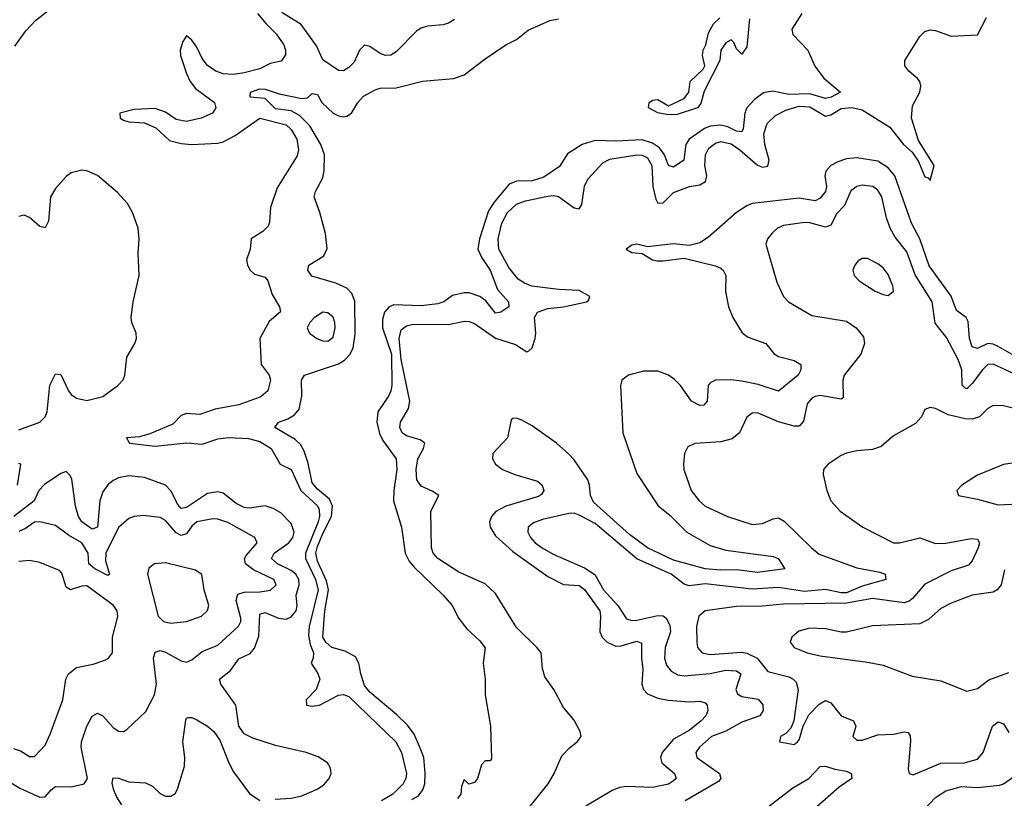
# Model space of a CAD drawing. Header units: inches. Extents: x 1694797 to 1849917, y 907313 to 1017959.
# Tile 204 of 256: x 1751213 to 1754973, y 964075 to 967046. Entities that reach past the tile are written whole.
import ezdxf

# ---------------------------------------------------------------- set-up
doc = ezdxf.new("R2010")
doc.units = ezdxf.units.IN
doc.header["$MEASUREMENT"] = 0
doc.layers.add('B7956', color=7, linetype='Continuous')

msp = doc.modelspace()

# ---------------------------------------------------------------- linework, layer by layer
at = {"layer": 'B7956', "color": 5}
for points, elevation in [([(1751194.8, 966945.2), (1751235.9, 967004.1), (1751275.2, 967044.8), (1751354, 967106)], 620), ([(1752121.2, 967070), (1752153.8, 967030), (1752192.6, 966992.6), (1752222, 966950), (1752228.4, 966930), (1752227.5, 966912.5), (1752211.8, 966888.2), (1752170, 966878.5), (1752130, 966859.2), (1752070, 966843.4), (1752030, 966837.5), (1751990, 966839.7), (1751961.5, 966850), (1751930, 966871.9), (1751910, 966897.6), (1751890, 966940.9), (1751870, 966968.5), (1751850, 966984.2), (1751836.4, 966963.6), (1751825.9, 966930), (1751826.9, 966910), (1751850, 966840.9), (1751863.9, 966810), (1751884.2, 966784.2), (1751956.4, 966730), (1751962.2, 966710), (1751949.8, 966690), (1751905.4, 966670), (1751850, 966657.6), (1751810, 966665.6), (1751770, 966692.7), (1751730, 966707.1), (1751650, 966703.3), (1751595.5, 966690), (1751596.2, 966670), (1751610, 966662.4), (1751630, 966656.4), (1751690, 966653), (1751733.3, 966633.3), (1751784.9, 966584.9), (1751830, 966573.9), (1751870.7, 966569.3), (1751970, 966574.9), (1751990, 966580.7), (1752036.4, 966603.6), (1752130, 966669.9), (1752230, 966645.5), (1752250, 966627.1), (1752271.2, 966590), (1752277.2, 966550), (1752272.9, 966527.1), (1752195.8, 966404.2), (1752170.7, 966330), (1752167.1, 966272.9), (1752162, 966258), (1752141.9, 966238.1), (1752096.9, 966210), (1752093.5, 966170), (1752078.7, 966130), (1752082.8, 966110), (1752093.7, 966090), (1752110, 966074.8), (1752150, 966063.5), (1752161, 966050), (1752177.4, 965997.4), (1752205.1, 965950), (1752209.2, 965930.8), (1752165.9, 965894.1), (1752129.8, 965830), (1752135.3, 965730), (1752165.3, 965690), (1752170.8, 965670), (1752161, 965630), (1752133.3, 965606.7), (1752050, 965576.4), (1751959.7, 965560.3), (1751900.8, 965539.2), (1751850, 965543.1), (1751840, 965540), (1751830, 965535.4), (1751797.4, 965502.6), (1751710, 965465.4), (1751670, 965453.7), (1751621.2, 965450), (1751632.3, 965430), (1751730, 965418), (1751850, 965431.3), (1751910, 965425.7), (1751970, 965446), (1752010, 965451.5), (1752087.3, 965447.3), (1752130, 965435.9), (1752173.7, 965410), (1752207.2, 965350), (1752250, 965329.3), (1752287.1, 965250), (1752350, 965190.9), (1752356.5, 965176.5), (1752357.7, 965150), (1752352.7, 965130), (1752303.9, 965010), (1752304.9, 964990), (1752342.5, 964910), (1752352.9, 964870), (1752318.7, 964730), (1752316, 964696), (1752322, 964662), (1752334.9, 964630), (1752334.3, 964610), (1752326.6, 964590), (1752351.3, 964551.3), (1752359.3, 964530), (1752344.9, 964490), (1752307.3, 964450), (1752307.6, 964430), (1752330, 964426.9), (1752358.3, 964430), (1752430, 964468.4), (1752450, 964470.7), (1752470, 964463.4), (1752648.9, 964290), (1752670.7, 964250), (1752689.9, 964170), (1752687.6, 964150), (1752677.8, 964130), (1752637.3, 964090), (1752595.2, 964064.8)], 580), ([(1752873.4, 967046.6), (1752850, 967033.1), (1752830, 967026.7), (1752770, 967021.3), (1752746.2, 967013.8), (1752730, 967003.2), (1752650, 966923.2), (1752630, 966911.1), (1752610, 966909.4), (1752590, 966916.6), (1752550, 966944.2), (1752530, 966949), (1752510.6, 966929.4), (1752490, 966884), (1752470, 966863.2), (1752450, 966851.4), (1752430, 966852.6), (1752370, 966893.1), (1752346.7, 966946.7), (1752287.8, 967027.8), (1752213.7, 967073.7)], 580), ([(1754199.8, 967070), (1754161.5, 967010), (1754165.2, 966990), (1754222, 966930), (1754249.2, 966869.2), (1754283.6, 966823.6), (1754347.2, 966770), (1754312.1, 966750), (1754290, 966745.9), (1754230, 966763), (1754150, 966760.8), (1754087.1, 966772.9), (1754053.5, 966766.5), (1754018.6, 966741.4), (1753989.7, 966710.3), (1753981.8, 966690), (1753975.2, 966630), (1753970, 966618.8), (1753950, 966620.5), (1753917.1, 966637.1), (1753890, 966643.5), (1753850, 966639.6), (1753828.6, 966631.4), (1753769.6, 966590), (1753756.3, 966570), (1753749.6, 966510.4), (1753710, 966483.6), (1753690, 966489.8), (1753675.8, 966530), (1753656.7, 966556.7), (1753630, 966574.5), (1753590, 966588.3), (1753490, 966582.2), (1753410, 966584.8), (1753361.4, 966570), (1753305.3, 966534.7), (1753274.5, 966485.5), (1753214.7, 966445.3), (1753170, 966430.8), (1753110, 966429.9), (1753081.9, 966418.1), (1753024.4, 966350), (1753003.5, 966316.5), (1752968.4, 966210), (1752963.1, 966170), (1752977.3, 966137.3), (1753009.2, 966090), (1753037, 966017), (1753079.1, 965970), (1753080.3, 965950), (1753050, 965929.7), (1753030, 965926.3), (1752993, 965973), (1752970, 965989.9), (1752930, 966003.4), (1752910, 966003.2), (1752866.1, 965993.9), (1752832.7, 965970), (1752810, 965961.6), (1752745.8, 965954.2), (1752642.1, 965957.9), (1752623.8, 965950), (1752606.5, 965930), (1752598.3, 965901.7), (1752598.6, 965870), (1752632.8, 965770), (1752633.5, 965650), (1752630.8, 965629.2), (1752621.9, 965610), (1752580.5, 965550), (1752577.3, 965510), (1752587.2, 965467.2), (1752599.7, 965439.7), (1752650.1, 965370), (1752653.8, 965330), (1752641.8, 965250), (1752640.6, 965210), (1752671, 965110), (1752685.2, 965010), (1752700.2, 964980.2), (1752717.9, 964957.9), (1752830.4, 964850), (1752864, 964810), (1752890, 964761), (1752921.1, 964721.1), (1752970, 964676), (1752990.5, 964649.5), (1752982.8, 964590), (1752990.7, 964530), (1752990.6, 964469.4), (1753010.3, 964349.7), (1753014.4, 964225.6), (1753010, 964218), (1752990, 964218), (1752976.9, 964203.1), (1752961, 964150), (1752950, 964135.3), (1752928.7, 964128.7), (1752910, 964146), (1752899.6, 964120.4), (1752898, 964090), (1752885.4, 964074.6)], 560), ([(1752711, 964070), (1752736, 964084), (1752752.6, 964107.4), (1752760.5, 964130), (1752761.9, 964170), (1752755.7, 964230), (1752744, 964264), (1752719.4, 964319.4), (1752694.2, 964354.2), (1752653.8, 964393.8), (1752550, 964480.4), (1752530, 964505.3), (1752515.4, 964550), (1752508.3, 964590), (1752495.2, 964615.2), (1752456, 964636), (1752405.2, 964650), (1752382, 964670), (1752370.7, 964690), (1752378.7, 964790), (1752391.9, 964870), (1752384.7, 964904.7), (1752350, 964979.8), (1752344.5, 965010), (1752350, 965036.3), (1752370, 965085.5), (1752403.4, 965150), (1752407.4, 965190), (1752396.3, 965216.3), (1752350, 965254.9), (1752330, 965278.8), (1752314.2, 965354.2), (1752299.2, 965399.2), (1752285.1, 965425.1), (1752264.4, 965444.4), (1752187.6, 965490), (1752200.9, 965510), (1752237.4, 965522.6), (1752262.2, 965537.8), (1752279.7, 965560.3), (1752290.4, 965609.6), (1752289.3, 965670.7), (1752301.1, 965690), (1752430, 965733.2), (1752453.1, 965746.9), (1752474.9, 965770), (1752485.8, 965794.2), (1752493.9, 965846.1), (1752492.4, 965972.4), (1752481.7, 966001.7), (1752461.7, 966021.7), (1752420.6, 966040.6), (1752328, 966068), (1752312.8, 966090), (1752317.3, 966110), (1752374.5, 966145.5), (1752386.7, 966173.3), (1752380.8, 966230), (1752359.6, 966310), (1752338, 966370), (1752342, 966390), (1752370, 966442.6), (1752376, 966470), (1752376.7, 966530), (1752363.6, 966570), (1752320.7, 966640.7), (1752280.9, 966680.9), (1752250, 966698), (1752190, 966706.4), (1752150, 966745.9), (1752093.2, 966750), (1752094.3, 966770), (1752130, 966782.2), (1752150, 966780.5), (1752203.8, 966763.8), (1752290, 966745.9), (1752311.6, 966748.4), (1752330, 966764.2), (1752350, 966760.4), (1752366.8, 966730), (1752410, 966690.1), (1752430, 966679.4), (1752450, 966675.2), (1752462.5, 966677.5), (1752480.5, 966690), (1752504.7, 966730), (1752526.1, 966753.9), (1752570, 966778.4), (1752590, 966784.6), (1752650, 966786.4), (1752751.4, 966811.4), (1752870, 966821.3), (1752910, 966835.8), (1752990, 966896.2), (1753070, 966950.2), (1753110, 966970.3), (1753154.3, 967005.7), (1753236.9, 967043.1), (1753270, 967050.1)], 560), ([(1753110, 963979.9), (1753231, 964130), (1753254.1, 964170), (1753283.5, 964236.5), (1753312.1, 964267.9), (1753341.6, 964290), (1753357, 964310), (1753352.9, 964330), (1753330, 964373), (1753290, 964421.6), (1753252.9, 964490), (1753218.8, 964538.8), (1753209.4, 964570), (1753203.9, 964630), (1753189.5, 964649.5), (1753110, 964727.2), (1753030, 964856.6), (1752990, 964892.9), (1752890, 964937.6), (1752809.4, 964990), (1752791.4, 965010), (1752785.6, 965030), (1752782.7, 965170), (1752813.6, 965230), (1752787.5, 965247.5), (1752745.9, 965265.9), (1752729.1, 965290), (1752727, 965330), (1752733, 965370), (1752755, 965410), (1752760.2, 965430), (1752742.7, 965442.7), (1752690, 965458.4), (1752674, 965470), (1752665.1, 965490), (1752666.9, 965510), (1752697.2, 965562.8), (1752702.5, 965590), (1752669.9, 965749.9), (1752662.1, 965830), (1752670, 965862.2), (1752690, 965877.4), (1752715.7, 965884.3), (1752850, 965883.5), (1752910, 965895.7), (1752930, 965895), (1752950, 965886.8), (1753030, 965830.9), (1753106.5, 965806.5), (1753150, 965778.8), (1753157.7, 965782.3), (1753170, 965793.8), (1753181.3, 965830), (1753184.1, 965850), (1753178.3, 965910), (1753190.1, 965929.9), (1753230, 965943.8), (1753290, 965950.3), (1753377.3, 965970), (1753385.2, 965974.8), (1753390.2, 965990), (1753350, 966012.9), (1753270, 966016), (1753169.1, 966029.1), (1753140.3, 966040.3), (1753116.3, 966056.3), (1753080.4, 966100.4), (1753042.1, 966170), (1753039.9, 966210), (1753054.3, 966270), (1753075.5, 966310), (1753110, 966342), (1753144.8, 966355.2), (1753230, 966373.2), (1753250, 966375.2), (1753270, 966370.9), (1753330, 966328.4), (1753350, 966323.9), (1753359.3, 966340.7), (1753369.7, 966410.3), (1753382.1, 966437.9), (1753440.2, 966499.8), (1753466.3, 966513.7), (1753570, 966530.3), (1753590, 966528.8), (1753610, 966519.3), (1753626.8, 966490), (1753630.6, 966410), (1753641.6, 966361.6), (1753650, 966345.6), (1753670, 966347.9), (1753710, 966386.2), (1753770.7, 966409.3), (1753810, 966415.8), (1753831.8, 966428.2), (1753836.5, 966450), (1753829.7, 966490.3), (1753832, 966530), (1753844.7, 966555.3), (1753870, 966575.4), (1753890, 966581.5), (1753930, 966572.6), (1753963, 966550), (1754030, 966491.6), (1754050, 966484), (1754070, 966487.8), (1754075.3, 966510), (1754059, 966570), (1754054.1, 966610), (1754067.5, 966650), (1754099.2, 966680.8), (1754138.6, 966701.4), (1754190, 966715.7), (1754230, 966713.8), (1754290, 966677.9), (1754310, 966683.5), (1754350, 966706.9), (1754390.7, 966710.7), (1754430, 966702.6), (1754536.2, 966636.2), (1754588.2, 966570), (1754620.9, 966540.9), (1754644.9, 966504.9), (1754670, 966446), (1754682.3, 966442.3), (1754690, 966432.3), (1754704.7, 966490), (1754644.8, 966584.8), (1754618.2, 966670), (1754622.5, 966717.5), (1754650.3, 966770), (1754653.9, 966793.9), (1754650.3, 966810), (1754641.4, 966821.4), (1754607.7, 966850), (1754593.4, 966870), (1754593.4, 966890), (1754650, 966982.4), (1754670, 967001.3), (1754690, 967007.1), (1754710, 967004.8), (1754770, 966983.5), (1754870, 966987.9), (1754905.2, 967054.8)], 580), ([(1753999.7, 967050), (1753990, 966942), (1753970, 966914), (1753950, 966935.3), (1753939.6, 966959.6), (1753930, 966969.2), (1753910, 966957.6), (1753890.3, 966930), (1753886.3, 966890), (1753826.9, 966773.1), (1753814, 966726), (1753801, 966710), (1753723.9, 966683.9), (1753690, 966682.9), (1753650, 966691.2), (1753614, 966710), (1753616.9, 966730), (1753630, 966739.6), (1753650, 966741.5), (1753690, 966717.6), (1753750, 966746), (1753767.8, 966770), (1753773.3, 966810), (1753822.9, 966857.1), (1753829.7, 966870), (1753821, 966910), (1753823.5, 966930), (1753833.1, 966950), (1753843.9, 966996.1), (1753862.8, 967030), (1753886.9, 967053.1)], 540), ([(1755082.9, 965722.9), (1754950, 965799.5), (1754930, 965808.2), (1754910, 965809.9), (1754870, 965791), (1754850, 965797.3), (1754839.7, 965830), (1754835, 965895), (1754827, 965910), (1754790, 965937), (1754770, 965991.1), (1754686.2, 966106.2), (1754650.8, 966210), (1754618.2, 966270), (1754554.8, 966450), (1754530, 966480.8), (1754490, 966505.8), (1754410, 966519.6), (1754370, 966515), (1754336.7, 966503.3), (1754310.6, 966489.4), (1754291.9, 966468.1), (1754288.1, 966450), (1754294.1, 966410), (1754290.5, 966390), (1754270, 966364.6), (1754250, 966354.5), (1754190, 966365.3), (1754010, 966344.1), (1753990, 966336.2), (1753950, 966309.8), (1753843.3, 966216.7), (1753810, 966194.2), (1753770, 966184.2), (1753710, 966190.6), (1753610, 966179.8), (1753570, 966189.3), (1753550, 966186), (1753528.4, 966170), (1753550, 966158), (1753590, 966153.4), (1753630, 966130.3), (1753646.3, 966126.3), (1753670, 966125.5), (1753750, 966136.4), (1753870, 966107.2), (1753890, 966098.5), (1753899.7, 966090), (1753910.1, 966070), (1753908.6, 966008.6), (1753919.7, 965950), (1753936.5, 965910), (1753971.6, 965851.6), (1753994.2, 965834.2), (1754061.7, 965810), (1754092.5, 965772.5), (1754110, 965760.9), (1754170, 965745.4), (1754196, 965730), (1754196.2, 965710), (1754185.5, 965690), (1754110, 965628.4), (1754033.4, 965653.4), (1753970, 965666.1), (1753928.7, 965671.3), (1753870, 965669.9), (1753850, 965659.8), (1753842.5, 965650), (1753838.2, 965590), (1753825.3, 965574.7), (1753810, 965574.1), (1753779, 965590), (1753735.8, 965650), (1753713.3, 965673.3), (1753690, 965689.9), (1753650, 965705.2), (1753594.7, 965705.3), (1753537.3, 965690), (1753512.4, 965670), (1753507.6, 965650), (1753516.5, 965470), (1753570, 965313.8), (1753650.5, 965190.5), (1753695.3, 965155.3), (1753760.6, 965090), (1753850, 965039.8), (1753910, 965021.3), (1754090, 964998), (1754109, 964990), (1754134.9, 964950), (1754030, 964937), (1753950, 964946.9), (1753890, 964945.9), (1753830, 964950.9), (1753710, 964983), (1753610, 965030.8), (1753542, 965082), (1753404.8, 965204.8), (1753393.2, 965230), (1753389.3, 965270), (1753382.2, 965290), (1753330, 965366.3), (1753310, 965388.2), (1753262.5, 965430), (1753170, 965496.4), (1753130, 965518), (1753110, 965525.1), (1753095.9, 965524.1), (1753090, 965519), (1753075.3, 965450), (1753020.2, 965390), (1753018.5, 965370), (1753030.2, 965350), (1753056.8, 965330), (1753104.4, 965310), (1753190, 965285.4), (1753208.7, 965270), (1753214, 965250), (1753205.3, 965234.7), (1753193.6, 965226.4), (1753069.2, 965190), (1753030.7, 965169.3), (1753014.6, 965150), (1753007.5, 965130), (1753009.7, 965109.7), (1753030, 965076.8), (1753096.3, 965016.3), (1753230, 964920.9), (1753290, 964890.1), (1753350, 964886.7), (1753370, 964872.2), (1753428, 964790), (1753431.3, 964770), (1753427.8, 964710), (1753437.2, 964690), (1753455.9, 964670), (1753490, 964655), (1753510, 964656.3), (1753570, 964673.8), (1753587, 964667), (1753587, 964610), (1753592.5, 964567.5), (1753589, 964510), (1753595.5, 964490), (1753610, 964473.7), (1753650, 964456.8), (1753689.7, 964449.7), (1753770, 964442.9), (1753810, 964446), (1753830, 964439.6), (1753838.2, 964430), (1753841.3, 964410), (1753833.3, 964390), (1753815.5, 964370), (1753770, 964333.5), (1753710, 964300.1), (1753665.8, 964250), (1753660.1, 964230), (1753665.6, 964210), (1753713.5, 964170), (1753719.4, 964150), (1753710, 964141), (1753690.9, 964129.1), (1753630, 964115.6), (1753530, 964120.3), (1753503.5, 964116.5), (1753475.5, 964104.5), (1753374.7, 964045.3)], 620), ([(1751210, 965480.9), (1751289.7, 965510), (1751309.8, 965530), (1751318.5, 965550), (1751328.5, 965651.5), (1751350, 965695), (1751370, 965692.3), (1751399.6, 965630), (1751410, 965615.7), (1751430, 965601.4), (1751470, 965592.5), (1751530, 965607.8), (1751587.3, 965650), (1751607.6, 965672.4), (1751615, 965690), (1751622.3, 965757.7), (1751652.6, 965810), (1751658.9, 965830), (1751658, 965850), (1751641.7, 965890), (1751639.2, 965910), (1751646.6, 965970), (1751669.7, 966070.3), (1751665.3, 966154.7), (1751669.7, 966210), (1751665.4, 966250), (1751644.4, 966310), (1751624.2, 966344.2), (1751586.4, 966386.4), (1751510, 966451.5), (1751470, 966469.6), (1751450, 966471.5), (1751410, 966462.3), (1751390, 966447.3), (1751350, 966401.8), (1751330.9, 966370), (1751323, 966277), (1751310, 966251.3), (1751290, 966257.2), (1751250, 966291.9), (1751230, 966300.2), (1751210, 966295.7)], 620), ([(1755030, 965686.2), (1754930, 965731.3), (1754910, 965729.9), (1754890, 965710.5), (1754850, 965657.2), (1754830, 965638), (1754821.8, 965641.8), (1754811.8, 965651.8), (1754810.3, 965709.7), (1754797, 965750), (1754752.7, 965832.7), (1754708.4, 965888.4), (1754696.9, 965970), (1754633.1, 966073.1), (1754600.9, 966160.9), (1754556.7, 966216.7), (1754536.4, 966250), (1754522.7, 966290), (1754504.7, 966370), (1754490, 966395), (1754470.9, 966410), (1754430, 966414.9), (1754410, 966409.9), (1754387.3, 966392.7), (1754362.8, 966337.2), (1754333.9, 966306.1), (1754310, 966262.3), (1754290, 966254.7), (1754230, 966270.9), (1754210, 966271.6), (1754130, 966261), (1754106.7, 966250), (1754085.2, 966230), (1754068.9, 966210), (1754061.7, 966190), (1754104.2, 966044.2), (1754130.2, 965990.2), (1754148.7, 965970), (1754237.8, 965917.8), (1754370, 965895.7), (1754407.1, 965870), (1754435.8, 965835.8), (1754439.3, 965810), (1754425.5, 965770), (1754361.4, 965690), (1754356.2, 965670), (1754357.4, 965602.6), (1754350, 965597.7), (1754270, 965612.2), (1754250, 965608.8), (1754238.4, 965601.6), (1754220.2, 965579.8), (1754206.5, 965513.5), (1754190, 965495.2), (1754170, 965495.4), (1754111, 965511), (1754030, 965546), (1754010, 965544.7), (1753990, 965529.6), (1753961.3, 965470), (1753933.2, 965446.8), (1753890, 965435), (1753791.2, 965428.8), (1753764.3, 965415.7), (1753751.6, 965390), (1753747.6, 965350), (1753749, 965330), (1753777.5, 965250), (1753807.3, 965210), (1753830.3, 965190), (1753916.4, 965150), (1754010, 965119.4), (1754050, 965124.1), (1754090, 965141.6), (1754110, 965144.7), (1754132.8, 965132.8), (1754237.2, 965030), (1754266.5, 965006.5), (1754410, 964953.9), (1754498, 964938), (1754518, 964930), (1754520.5, 964910), (1754430, 964884.3), (1754370, 964859.4), (1754350, 964859), (1754290, 964871.4), (1754210, 964863.6), (1754110, 964879.8), (1754010, 964873.3), (1753830, 964892.8), (1753770, 964886.1), (1753750, 964891.5), (1753700.9, 964930), (1753570, 964988.2), (1753410, 965123.6), (1753350, 965155.5), (1753330, 965162.4), (1753310, 965161.4), (1753210, 965138.5), (1753174.5, 965125.5), (1753154.7, 965110), (1753153.5, 965090), (1753163.5, 965070), (1753181.2, 965050), (1753207.9, 965030), (1753250, 965006.3), (1753370, 964954.9), (1753409.3, 964929.3), (1753442.1, 964870), (1753496.8, 964810), (1753530, 964760.2), (1753550, 964753.9), (1753570, 964755.2), (1753650, 964772.6), (1753670, 964771), (1753682.2, 964762.2), (1753695.5, 964735.5), (1753697.8, 964710), (1753678.2, 964650), (1753675.4, 964610), (1753683.3, 964583.3), (1753700.2, 964560.2), (1753726, 964546), (1753750, 964541.9), (1753850, 964551.5), (1753910, 964563.4), (1753950, 964561.5), (1753966.3, 964550), (1753947.3, 964490), (1753954, 964474), (1753970, 964463.3), (1754033.3, 964453.3), (1754051, 964431), (1754052.2, 964410), (1754038.8, 964390), (1753970, 964364.9), (1753910, 964331.1), (1753855.2, 964310), (1753808.6, 964270), (1753794.7, 964250), (1753798.2, 964230), (1753884.7, 964170), (1753890.9, 964150), (1753881, 964139), (1753754.8, 964065.2)], 640), ([(1755050, 965552.6), (1754970, 965572.8), (1754930, 965573.5), (1754910, 965562.4), (1754877.5, 965530), (1754850, 965522), (1754823.3, 965523.3), (1754758, 965538), (1754710, 965562.7), (1754690, 965566), (1754670, 965559), (1754657.1, 965530), (1754634.3, 965505.7), (1754550, 965458.3), (1754502.8, 965417.2), (1754470, 965406.3), (1754410, 965401), (1754370, 965391.5), (1754350, 965383.6), (1754300.7, 965350), (1754282.8, 965330), (1754280.7, 965310), (1754294.9, 965250), (1754310, 965210.6), (1754346, 965170), (1754432.7, 965110), (1754550, 965050.2), (1754573.2, 965050), (1754650, 965068.7), (1754710, 965046.7), (1754750, 965048.5), (1754846.3, 965066.3), (1754870, 965063.1), (1754877.6, 965050), (1754873.4, 965030), (1754850, 964980.4), (1754836, 964964), (1754770, 964943.1), (1754670, 964892.1), (1754622.8, 964837.2), (1754610, 964827.5), (1754590, 964821.2), (1754470, 964837.4), (1754370, 964819), (1754130, 964816), (1754050, 964808.2), (1753950, 964806.5), (1753830.1, 964789.9), (1753807, 964770), (1753797.3, 964730), (1753798.4, 964670), (1753801.6, 964650), (1753819.1, 964630), (1753850, 964623.6), (1753970, 964632.3), (1753990, 964628.7), (1754029.3, 964609.3), (1754070, 964558.9), (1754150, 964538.2), (1754167.2, 964530), (1754177.7, 964517.7), (1754185.6, 964490), (1754169.4, 964370.6), (1754157.4, 964342.6), (1754138.5, 964321.5), (1754118, 964310), (1754114, 964290), (1754170, 964280.5), (1754182.7, 964290), (1754190, 964297.3), (1754204.7, 964350), (1754227, 964393), (1754265.4, 964434.6), (1754290, 964447.9), (1754310, 964439), (1754350.1, 964390.1), (1754397.1, 964370), (1754405.8, 964350), (1754394.9, 964310), (1754410, 964296.9), (1754430, 964296.9), (1754490, 964316.6), (1754550, 964319.1), (1754590, 964328.7), (1754606.2, 964326.2), (1754613.4, 964313.4), (1754614.1, 964294.1), (1754606.2, 964186.2), (1754609.2, 964169.2), (1754624.9, 964164.9), (1754730, 964208.4), (1754819, 964210), (1754870, 964223.7), (1754892.7, 964250), (1754927.9, 964350), (1754950, 964366.7), (1754970, 964359.5), (1754990, 964326.5)], 660), ([(1751205.3, 965270), (1751217.4, 965350), (1751210, 965352.7)], 620), ([(1755010, 965355.4), (1754970, 965348.3), (1754870, 965307.8), (1754811, 965270), (1754791.3, 965250), (1754798, 965230), (1754870, 965216.5), (1754950, 965194.5), (1755050, 965199.2)], 680), ([(1752189.1, 964070.9), (1752250, 964075.1), (1752290, 964083.8), (1752349.6, 964110), (1752373.9, 964126.1), (1752395.4, 964150), (1752402.6, 964170), (1752399.7, 964190), (1752387.8, 964210), (1752352.8, 964232.8), (1752306.6, 964250), (1752190, 964275.9), (1752103.8, 964303.8), (1752070, 964321.1), (1752049.9, 964350), (1752038.2, 964430), (1751981.7, 964510), (1751975.9, 964530), (1752018.1, 964561.9), (1752050, 964606.6), (1752092.6, 964627.4), (1752110, 964648.1), (1752125.9, 964694.1), (1752130, 964777.8), (1752150, 964783.4), (1752201.7, 964761.7), (1752230, 964758.6), (1752250, 964767.4), (1752268.4, 964790), (1752272, 964810), (1752269.3, 964850), (1752280.7, 964890), (1752278.4, 964910), (1752267.6, 964930), (1752250, 964944.5), (1752198, 964970), (1752175.2, 964990), (1752185, 965010), (1752240.7, 965050), (1752256, 965070), (1752261, 965090), (1752250, 965123.7), (1752210, 965163.6), (1752181.1, 965181.1), (1752150, 965190.3), (1752090, 965182.1), (1752070, 965184.2), (1752039.6, 965199.6), (1751990, 965239.4), (1751970, 965244.9), (1751930, 965238.4), (1751850, 965184.1), (1751830, 965180.2), (1751816.5, 965196.5), (1751790, 965248.2), (1751770, 965269.8), (1751690, 965299.4), (1751630, 965305.8), (1751590, 965297.9), (1751570, 965287.7), (1751550, 965271.2), (1751530, 965244.4), (1751519.1, 965210), (1751510.5, 965110), (1751490, 965102.2), (1751450.5, 965130), (1751437.6, 965150), (1751426, 965190), (1751412.4, 965292.4), (1751406.2, 965306.2), (1751390, 965321.6), (1751370, 965314.3), (1751307.3, 965272.7), (1751286.4, 965250), (1751268.2, 965210), (1751190.8, 965150)], 620), ([(1751170, 964140.7), (1751213.2, 964113.2), (1751290, 964079.5), (1751310, 964080.6), (1751332.8, 964107.2), (1751350, 964119.8), (1751410, 964119), (1751459.7, 964130), (1751471.9, 964150), (1751448.3, 964270), (1751448.8, 964290), (1751470, 964350.3), (1751490, 964387.7), (1751510, 964399.7), (1751530, 964389.1), (1751570, 964345.2), (1751590, 964331.5), (1751610, 964330.3), (1751622.4, 964337.6), (1751694.4, 964405.6), (1751727.9, 964470), (1751735.9, 964510), (1751724.1, 964610), (1751730, 964632.9), (1751750, 964638.2), (1751770, 964632.9), (1751830, 964598.9), (1751850, 964593.7), (1751870, 964603.2), (1751910, 964635.5), (1751970, 964659.1), (1752048.4, 964731.6), (1752057.9, 964750), (1752058.1, 964761.9), (1752039.5, 964830), (1752046.3, 964853.7), (1752070, 964861.5), (1752130, 964862.3), (1752170.8, 964869.2), (1752192.7, 964890), (1752183.1, 964910), (1752106.1, 964946.1), (1752075, 964970), (1752071.6, 964990), (1752078.1, 965001.9), (1752119.8, 965050), (1752111.1, 965070), (1752007.3, 965127.3), (1751970, 965139.7), (1751950, 965141.5), (1751890, 965129.4), (1751870, 965113), (1751850, 965084.5), (1751830, 965078), (1751810, 965088.2), (1751770, 965134.8), (1751750, 965146.1), (1751685.4, 965154.6), (1751650, 965150.6), (1751630, 965142.5), (1751590, 965108.7), (1751542.4, 965010), (1751540.7, 964980.7), (1751555.5, 964930), (1751550, 964925), (1751500.5, 964950), (1751476.7, 964970), (1751474.1, 965010), (1751449.9, 965050), (1751399.2, 965079.2), (1751350, 965115.5), (1751290, 965129.8), (1751270, 965128.4), (1751235.8, 965104.2), (1751210, 965093.5)], 640), ([(1751190, 964264.7), (1751216.1, 964256.1), (1751250, 964234.3), (1751270, 964234), (1751310, 964277.6), (1751330, 964319.3), (1751377.7, 964450), (1751389, 964530), (1751398.9, 964550), (1751430, 964573.9), (1751493.7, 964586.3), (1751537.7, 964602.3), (1751552.3, 964610), (1751567.6, 964630), (1751567, 964690), (1751588, 964768), (1751584.8, 964790), (1751570, 964812.3), (1751470, 964885.7), (1751450, 964884.7), (1751407.6, 964870), (1751390, 964881), (1751374, 964934), (1751364.7, 964944.7), (1751290, 964975.2), (1751250, 964981.7), (1751210, 964978.2)], 660), ([(1754973.4, 964946.6), (1754960.8, 964890), (1754946, 964870), (1754930, 964861.6), (1754849.5, 964850.5), (1754770, 964819.5), (1754730, 964799.5), (1754683.3, 964756.7), (1754650, 964740.2), (1754470, 964733.3), (1754370, 964708.7), (1754350, 964708.7), (1754290, 964722), (1754230, 964724.6), (1754187.9, 964712.1), (1754161.6, 964690), (1754154.9, 964670), (1754170.3, 964650.3), (1754220.7, 964630), (1754270, 964618.2), (1754450, 964594.9), (1754510, 964582.3), (1754620.7, 964540.7), (1754730, 964523.2), (1754830, 964483.1), (1754870, 964494.3), (1754913.3, 964526.7), (1754990, 964555.4)], 680), ([(1751602.5, 964050), (1751582.1, 964082.1), (1751571, 964110), (1751566.4, 964133.6), (1751570, 964153.1), (1751590, 964151.6), (1751630, 964137.1), (1751693.9, 964133.9), (1751720.8, 964120.8), (1751750, 964093.4), (1751770, 964083.1), (1751790, 964083), (1751806.5, 964093.5), (1751815.8, 964110), (1751842.8, 964197.2), (1751843.7, 964230), (1751835.9, 964290), (1751847.1, 964372.9), (1751850, 964380.4), (1751856.9, 964383.1), (1751870, 964383.5), (1751890, 964373.6), (1751930.5, 964350.5), (1751954, 964330), (1751976.7, 964296.7), (1752011.5, 964210), (1752030, 964175.9), (1752090, 964093), (1752130, 964065.8)], 620), ([(1754055, 964030), (1754165.2, 964114.8), (1754226, 964150), (1754270, 964196), (1754290, 964197.2), (1754325.6, 964185.6), (1754370, 964178.2), (1754388.2, 964170), (1754390.3, 964150), (1754342.2, 964117.8), (1754246.6, 964033.4)], 640), ([(1754664.6, 964030), (1754710, 964077.4), (1754750, 964103.6), (1754810, 964119.2), (1754870, 964116.1), (1754954.9, 964125.1), (1754970, 964130.2), (1755050, 964186)], 640)]:
    msp.add_lwpolyline(points, dxfattribs=dict(at, elevation=elevation))
for points, elevation in [([(1754430, 966134.7), (1754414.7, 966125.3), (1754401.6, 966110), (1754394.4, 966090), (1754399.3, 966070), (1754419.1, 966050), (1754479.3, 966010), (1754510, 965996.9), (1754530, 965994), (1754549.6, 966010), (1754547.3, 966030), (1754530, 966073.3), (1754510, 966099.7), (1754490, 966115.1), (1754450, 966134.3)], 660), ([(1752370, 965929.7), (1752339.3, 965910), (1752320.5, 965890), (1752310.6, 965870), (1752319.1, 965850), (1752347.7, 965830), (1752370, 965820.9), (1752390, 965819.6), (1752410, 965834.9), (1752418.3, 965870), (1752417, 965890), (1752410, 965911.1), (1752390, 965926.9)], 580), ([(1751770, 964973.3), (1751727.3, 964970), (1751706.8, 964953.2), (1751701.7, 964930), (1751741.2, 964770), (1751762, 964750), (1751790, 964742.5), (1751850, 964749.4), (1751907.3, 964770), (1751930, 964791), (1751934.8, 964810), (1751918, 964870), (1751908.3, 964928.3), (1751884.9, 964944.9)], 660)]:
    msp.add_lwpolyline(points, close=True, dxfattribs=dict(at, elevation=elevation))

doc.saveas('drawing.dxf')
